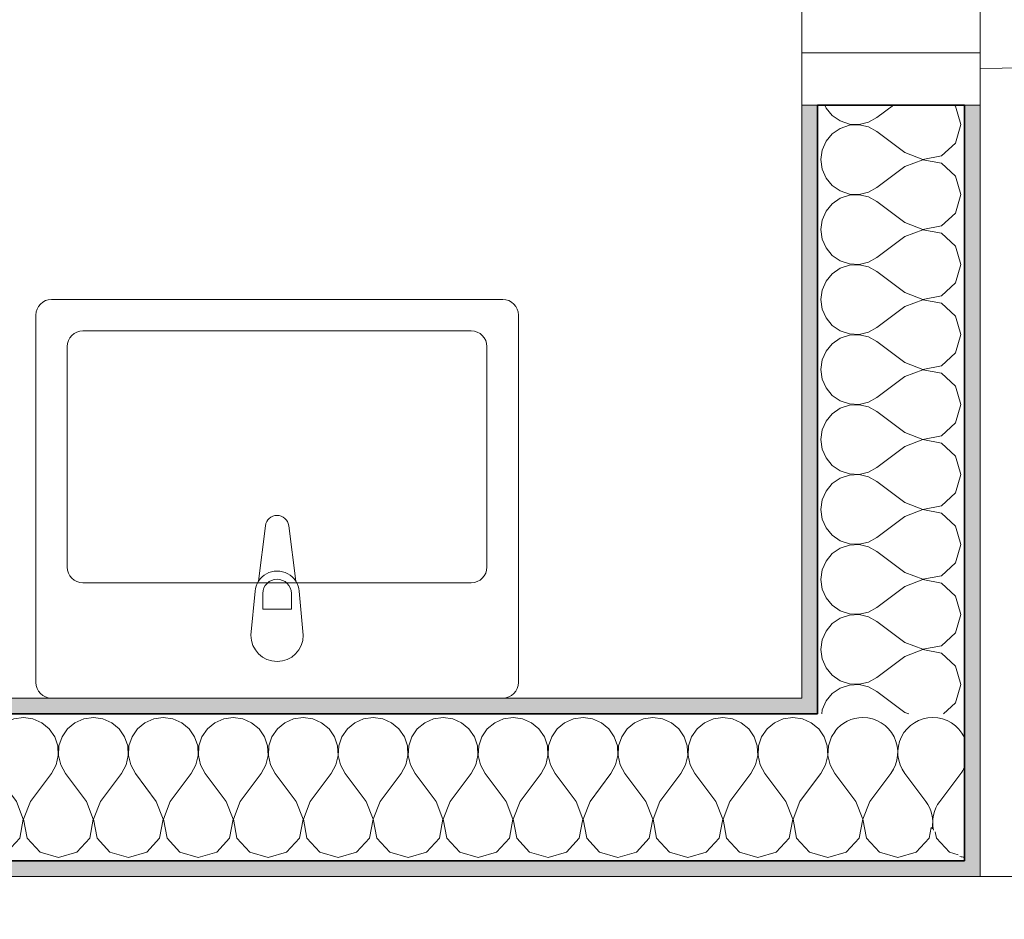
# Model space of a CAD drawing. Header units: centimetres. Extents: x -7.1 to 26.5, y -14.7 to 18.1.
# Tile 102 of 186: x 16.596 to 17.535, y 3.543 to 4.4. Entities that reach past the tile are written whole.
import ezdxf

# ---------------------------------------------------------------- set-up
doc = ezdxf.new("R2010")
doc.units = ezdxf.units.CM
doc.header["$LTSCALE"] = 10
doc.linetypes.add('AUSGEZOGEN', pattern=[0])
for name, color, linetype in [('XR$1$003 Modèles de projet', 7, 'Continuous'), ('XR$1$010 Portes', 7, 'Continuous'), ('XR$1$015 Murs intérieurs', 7, 'Continuous'), ('XR$1$015 Murs intérieurs – Lignes de séparation des couches', 7, 'Continuous'), ('XR$1$065 Mobilier installé', 7, 'Continuous'), ('XR$1$080 Définition des locaux – Contour', 7, 'Continuous'), ('XR$3$015 Murs intérieurs – Hachures des composants', 7, 'Continuous')]:
    doc.layers.add(name, color=color, linetype=linetype)

# ---------------------------------------------------------------- blocks, each defined once
blk = doc.blocks.new('COMPLEXOBJECT_28')
at = {"layer": 'XR$1$065 Mobilier installé', "color": 8, "linetype": 'AUSGEZOGEN', "lineweight": 13, "transparency": 33554687}
for p, q in [((16.62677, 4.1335), (17.05677, 4.1335)), ((16.61177, 3.7685), (16.61177, 4.1185)), ((17.07177, 4.1185), (17.07177, 3.7685)), ((17.05677, 3.7535), (16.62677, 3.7535))]:
    blk.add_line(p, q, dxfattribs=at)
for centre, start, end in [((16.62677, 4.1185), 90, 180), ((17.05677, 4.1185), 0, 90), ((16.62677, 3.7685), 180, 270), ((17.05677, 3.7685), 270, 0)]:
    blk.add_arc(centre, 0.015, start, end, dxfattribs=at)
blk = doc.blocks.new('COMPLEXOBJECT_29')
at = {"layer": 'XR$1$065 Mobilier installé', "color": 8, "linetype": 'AUSGEZOGEN', "lineweight": 13, "transparency": 33554687}
for p, q in [((16.83067, 3.9179), (16.82404, 3.86497)), ((16.8595, 3.86497), (16.85287, 3.9179)), ((16.82077, 3.85546), (16.81677, 3.8135)), ((16.86677, 3.8135), (16.86277, 3.85546))]:
    blk.add_line(p, q, dxfattribs=at)
for centre, radius, start, end in [((16.84177, 3.91651), 0.01119, 7.13892, 172.86108), ((16.84177, 3.85356), 0.02109, 147.22897, 174.83039), ((16.84177, 3.85356), 0.02109, 5.16961, 32.77103), ((16.84177, 3.8135), 0.025, 180, 0)]:
    blk.add_arc(centre, radius, start, end, dxfattribs=at)
blk = doc.blocks.new('COMPLEXOBJECT_254')
at = {"layer": 'XR$3$015 Murs intérieurs – Hachures des composants', "color": 8, "linetype": 'AUSGEZOGEN', "lineweight": 13, "transparency": 33554687}
for p, q in [((17.421, 3.67428), (17.42667, 3.68184)), ((17.46, 3.65517), (17.44, 3.68184)), ((17.47333, 3.65517), (17.49333, 3.68184))]:
    blk.add_line(p, q, dxfattribs=at)
for centre, start, end in [((17.4, 3.70184), 90, 143.00603), ((17.4, 3.70184), 323.1301, 90), ((17.46667, 3.70184), 90, 216.8699), ((17.46667, 3.70184), 25.44047, 90), ((17.46667, 3.70184), 323.1301, 334.55953), ((17.43333, 3.63517), 349.59901, 36.8699), ((17.5, 3.63517), 143.1301, 192.82054), ((17.5, 3.63517), 257.17946, 264.43541)]:
    blk.add_arc(centre, 0.03333, start, end, dxfattribs=at)
blk = doc.blocks.new('COMPLEXOBJECT_255')
at = {"layer": 'XR$3$015 Murs intérieurs – Hachures des composants', "color": 8, "linetype": 'AUSGEZOGEN', "lineweight": 13, "transparency": 33554687}
for p, q in [((16.4, 3.73517), (16.39089, 3.7339)), ((16.40911, 3.7339), (16.4, 3.73517)), ((16.46667, 3.73517), (16.45756, 3.7339)), ((16.47578, 3.7339), (16.46667, 3.73517)), ((16.53333, 3.73517), (16.52422, 3.7339)), ((16.54244, 3.7339), (16.53333, 3.73517)), ((16.6, 3.73517), (16.59089, 3.7339)), ((16.60911, 3.7339), (16.6, 3.73517)), ((16.66667, 3.73517), (16.65756, 3.7339)), ((16.67578, 3.7339), (16.66667, 3.73517)), ((16.73333, 3.73517), (16.72422, 3.7339)), ((16.74244, 3.7339), (16.73333, 3.73517)), ((16.8, 3.73517), (16.79089, 3.7339)), ((16.80911, 3.7339), (16.8, 3.73517)), ((16.86667, 3.73517), (16.85756, 3.7339)), ((16.87578, 3.7339), (16.86667, 3.73517)), ((16.93333, 3.73517), (16.92422, 3.7339)), ((16.94244, 3.7339), (16.93333, 3.73517)), ((17, 3.73517), (16.99089, 3.7339)), ((17.00911, 3.7339), (17, 3.73517)), ((17.06667, 3.73517), (17.05756, 3.7339)), ((17.07578, 3.7339), (17.06667, 3.73517)), ((17.13333, 3.73517), (17.12422, 3.7339)), ((17.14244, 3.7339), (17.13333, 3.73517)), ((17.2, 3.73517), (17.19089, 3.7339)), ((17.20911, 3.7339), (17.2, 3.73517)), ((17.26667, 3.73517), (17.25756, 3.7339)), ((17.27578, 3.7339), (17.26667, 3.73517)), ((17.33333, 3.73517), (17.32422, 3.7339)), ((17.34244, 3.7339), (17.33333, 3.73517)), ((16.34244, 3.7339), (16.34177, 3.734)), ((16.35086, 3.73019), (16.34244, 3.7339)), ((16.35794, 3.72432), (16.35086, 3.73019)), ((16.38248, 3.73019), (16.37539, 3.72432)), ((16.39089, 3.7339), (16.38248, 3.73019)), ((16.41752, 3.73019), (16.40911, 3.7339)), ((16.42461, 3.72432), (16.41752, 3.73019)), ((16.44914, 3.73019), (16.44206, 3.72432)), ((16.45756, 3.7339), (16.44914, 3.73019)), ((16.48419, 3.73019), (16.47578, 3.7339)), ((16.49127, 3.72432), (16.48419, 3.73019)), ((16.51581, 3.73019), (16.50873, 3.72432)), ((16.52422, 3.7339), (16.51581, 3.73019)), ((16.55086, 3.73019), (16.54244, 3.7339)), ((16.55794, 3.72432), (16.55086, 3.73019)), ((16.58248, 3.73019), (16.57539, 3.72432)), ((16.59089, 3.7339), (16.58248, 3.73019)), ((16.61752, 3.73019), (16.60911, 3.7339)), ((16.62461, 3.72432), (16.61752, 3.73019)), ((16.64914, 3.73019), (16.64206, 3.72432)), ((16.65756, 3.7339), (16.64914, 3.73019)), ((16.68419, 3.73019), (16.67578, 3.7339)), ((16.69127, 3.72432), (16.68419, 3.73019)), ((16.71581, 3.73019), (16.70873, 3.72432)), ((16.72422, 3.7339), (16.71581, 3.73019)), ((16.75086, 3.73019), (16.74244, 3.7339)), ((16.75794, 3.72432), (16.75086, 3.73019)), ((16.78248, 3.73019), (16.77539, 3.72432)), ((16.79089, 3.7339), (16.78248, 3.73019)), ((16.81752, 3.73019), (16.80911, 3.7339)), ((16.82461, 3.72432), (16.81752, 3.73019)), ((16.84914, 3.73019), (16.84206, 3.72432)), ((16.85756, 3.7339), (16.84914, 3.73019)), ((16.88419, 3.73019), (16.87578, 3.7339)), ((16.89127, 3.72432), (16.88419, 3.73019)), ((16.91581, 3.73019), (16.90873, 3.72432)), ((16.92422, 3.7339), (16.91581, 3.73019)), ((16.95086, 3.73019), (16.94244, 3.7339)), ((16.95794, 3.72432), (16.95086, 3.73019)), ((16.98248, 3.73019), (16.97539, 3.72432)), ((16.99089, 3.7339), (16.98248, 3.73019)), ((17.01752, 3.73019), (17.00911, 3.7339)), ((17.02461, 3.72432), (17.01752, 3.73019)), ((17.04914, 3.73019), (17.04206, 3.72432)), ((17.05756, 3.7339), (17.04914, 3.73019)), ((17.08419, 3.73019), (17.07578, 3.7339)), ((17.09127, 3.72432), (17.08419, 3.73019)), ((17.11581, 3.73019), (17.10873, 3.72432)), ((17.12422, 3.7339), (17.11581, 3.73019)), ((17.15086, 3.73019), (17.14244, 3.7339)), ((17.15794, 3.72432), (17.15086, 3.73019)), ((17.18248, 3.73019), (17.17539, 3.72432)), ((17.19089, 3.7339), (17.18248, 3.73019)), ((17.21752, 3.73019), (17.20911, 3.7339)), ((17.22461, 3.72432), (17.21752, 3.73019)), ((17.24914, 3.73019), (17.24206, 3.72432)), ((17.25756, 3.7339), (17.24914, 3.73019)), ((17.28419, 3.73019), (17.27578, 3.7339)), ((17.29127, 3.72432), (17.28419, 3.73019)), ((17.31581, 3.73019), (17.30873, 3.72432)), ((17.32422, 3.7339), (17.31581, 3.73019)), ((17.35086, 3.73019), (17.34244, 3.7339)), ((17.35677, 3.72529), (17.35086, 3.73019)), ((16.36315, 3.71674), (16.35794, 3.72432)), ((16.36609, 3.70803), (16.36315, 3.71674)), ((16.37019, 3.71674), (16.36725, 3.70803)), ((16.37539, 3.72432), (16.37019, 3.71674)), ((16.42981, 3.71674), (16.42461, 3.72432)), ((16.43275, 3.70803), (16.42981, 3.71674)), ((16.43685, 3.71674), (16.43391, 3.70803)), ((16.44206, 3.72432), (16.43685, 3.71674)), ((16.49648, 3.71674), (16.49127, 3.72432)), ((16.49942, 3.70803), (16.49648, 3.71674)), ((16.50352, 3.71674), (16.50058, 3.70803)), ((16.50873, 3.72432), (16.50352, 3.71674)), ((16.56315, 3.71674), (16.55794, 3.72432)), ((16.56609, 3.70803), (16.56315, 3.71674)), ((16.57019, 3.71674), (16.56725, 3.70803)), ((16.57539, 3.72432), (16.57019, 3.71674)), ((16.62981, 3.71674), (16.62461, 3.72432)), ((16.63275, 3.70803), (16.62981, 3.71674)), ((16.63685, 3.71674), (16.63391, 3.70803)), ((16.64206, 3.72432), (16.63685, 3.71674)), ((16.69648, 3.71674), (16.69127, 3.72432)), ((16.69942, 3.70803), (16.69648, 3.71674)), ((16.70352, 3.71674), (16.70058, 3.70803)), ((16.70873, 3.72432), (16.70352, 3.71674)), ((16.76315, 3.71674), (16.75794, 3.72432)), ((16.76609, 3.70803), (16.76315, 3.71674)), ((16.77019, 3.71674), (16.76725, 3.70803)), ((16.77539, 3.72432), (16.77019, 3.71674)), ((16.82981, 3.71674), (16.82461, 3.72432)), ((16.83275, 3.70803), (16.82981, 3.71674)), ((16.83685, 3.71674), (16.83391, 3.70803)), ((16.84206, 3.72432), (16.83685, 3.71674)), ((16.89648, 3.71674), (16.89127, 3.72432)), ((16.89942, 3.70803), (16.89648, 3.71674)), ((16.90352, 3.71674), (16.90058, 3.70803)), ((16.90873, 3.72432), (16.90352, 3.71674)), ((16.96315, 3.71674), (16.95794, 3.72432)), ((16.96609, 3.70803), (16.96315, 3.71674)), ((16.97019, 3.71674), (16.96725, 3.70803)), ((16.97539, 3.72432), (16.97019, 3.71674)), ((17.02981, 3.71674), (17.02461, 3.72432)), ((17.03275, 3.70803), (17.02981, 3.71674)), ((17.03685, 3.71674), (17.03391, 3.70803)), ((17.04206, 3.72432), (17.03685, 3.71674)), ((17.09648, 3.71674), (17.09127, 3.72432)), ((17.09942, 3.70803), (17.09648, 3.71674)), ((17.10352, 3.71674), (17.10058, 3.70803)), ((17.10873, 3.72432), (17.10352, 3.71674)), ((17.16315, 3.71674), (17.15794, 3.72432)), ((17.16609, 3.70803), (17.16315, 3.71674)), ((17.17019, 3.71674), (17.16725, 3.70803)), ((17.17539, 3.72432), (17.17019, 3.71674)), ((17.22981, 3.71674), (17.22461, 3.72432)), ((17.23275, 3.70803), (17.22981, 3.71674)), ((17.23685, 3.71674), (17.23391, 3.70803)), ((17.24206, 3.72432), (17.23685, 3.71674)), ((17.29648, 3.71674), (17.29127, 3.72432)), ((17.29942, 3.70803), (17.29648, 3.71674)), ((17.30352, 3.71674), (17.30058, 3.70803)), ((17.30873, 3.72432), (17.30352, 3.71674)), ((16.36653, 3.69884), (16.36609, 3.70803)), ((16.36725, 3.70803), (16.3668, 3.69884)), ((16.4332, 3.69884), (16.43275, 3.70803)), ((16.43391, 3.70803), (16.43347, 3.69884)), ((16.49987, 3.69884), (16.49942, 3.70803)), ((16.50058, 3.70803), (16.50013, 3.69884)), ((16.56653, 3.69884), (16.56609, 3.70803)), ((16.56725, 3.70803), (16.5668, 3.69884)), ((16.6332, 3.69884), (16.63275, 3.70803)), ((16.63391, 3.70803), (16.63347, 3.69884)), ((16.69987, 3.69884), (16.69942, 3.70803)), ((16.70058, 3.70803), (16.70013, 3.69884)), ((16.76653, 3.69884), (16.76609, 3.70803)), ((16.76725, 3.70803), (16.7668, 3.69884)), ((16.8332, 3.69884), (16.83275, 3.70803)), ((16.83391, 3.70803), (16.83347, 3.69884)), ((16.89987, 3.69884), (16.89942, 3.70803)), ((16.90058, 3.70803), (16.90013, 3.69884)), ((16.96653, 3.69884), (16.96609, 3.70803)), ((16.96725, 3.70803), (16.9668, 3.69884)), ((17.0332, 3.69884), (17.03275, 3.70803)), ((17.03391, 3.70803), (17.03347, 3.69884)), ((17.09987, 3.69884), (17.09942, 3.70803)), ((17.10058, 3.70803), (17.10013, 3.69884)), ((17.16653, 3.69884), (17.16609, 3.70803)), ((17.16725, 3.70803), (17.1668, 3.69884)), ((17.2332, 3.69884), (17.23275, 3.70803)), ((17.23391, 3.70803), (17.23347, 3.69884)), ((17.29987, 3.69884), (17.29942, 3.70803)), ((17.30058, 3.70803), (17.30013, 3.69884)), ((16.36445, 3.68989), (16.36653, 3.69884)), ((16.3668, 3.69884), (16.36888, 3.68989)), ((16.43112, 3.68989), (16.4332, 3.69884)), ((16.43347, 3.69884), (16.43555, 3.68989)), ((16.49778, 3.68989), (16.49987, 3.69884)), ((16.50013, 3.69884), (16.50222, 3.68989)), ((16.56445, 3.68989), (16.56653, 3.69884)), ((16.5668, 3.69884), (16.56888, 3.68989)), ((16.63112, 3.68989), (16.6332, 3.69884)), ((16.63347, 3.69884), (16.63555, 3.68989)), ((16.69778, 3.68989), (16.69987, 3.69884)), ((16.70013, 3.69884), (16.70222, 3.68989)), ((16.76445, 3.68989), (16.76653, 3.69884)), ((16.7668, 3.69884), (16.76888, 3.68989)), ((16.83112, 3.68989), (16.8332, 3.69884)), ((16.83347, 3.69884), (16.83555, 3.68989)), ((16.89778, 3.68989), (16.89987, 3.69884)), ((16.90013, 3.69884), (16.90222, 3.68989)), ((16.96445, 3.68989), (16.96653, 3.69884)), ((16.9668, 3.69884), (16.96888, 3.68989)), ((17.03112, 3.68989), (17.0332, 3.69884)), ((17.03347, 3.69884), (17.03555, 3.68989)), ((17.09778, 3.68989), (17.09987, 3.69884)), ((17.10013, 3.69884), (17.10222, 3.68989)), ((17.16445, 3.68989), (17.16653, 3.69884)), ((17.1668, 3.69884), (17.16888, 3.68989)), ((17.23112, 3.68989), (17.2332, 3.69884)), ((17.23347, 3.69884), (17.23555, 3.68989)), ((17.29778, 3.68989), (17.29987, 3.69884)), ((17.30013, 3.69884), (17.30222, 3.68989)), ((16.36, 3.68184), (16.36445, 3.68989)), ((16.36888, 3.68989), (16.37333, 3.68184)), ((16.42667, 3.68184), (16.43112, 3.68989)), ((16.43555, 3.68989), (16.44, 3.68184)), ((16.49333, 3.68184), (16.49778, 3.68989)), ((16.50222, 3.68989), (16.50667, 3.68184)), ((16.56, 3.68184), (16.56445, 3.68989)), ((16.56888, 3.68989), (16.57333, 3.68184)), ((16.62667, 3.68184), (16.63112, 3.68989)), ((16.63555, 3.68989), (16.64, 3.68184)), ((16.69333, 3.68184), (16.69778, 3.68989)), ((16.70222, 3.68989), (16.70667, 3.68184)), ((16.76, 3.68184), (16.76445, 3.68989)), ((16.76888, 3.68989), (16.77333, 3.68184)), ((16.82667, 3.68184), (16.83112, 3.68989)), ((16.83555, 3.68989), (16.84, 3.68184)), ((16.89333, 3.68184), (16.89778, 3.68989)), ((16.90222, 3.68989), (16.90667, 3.68184)), ((16.96, 3.68184), (16.96445, 3.68989)), ((16.96888, 3.68989), (16.97333, 3.68184)), ((17.02667, 3.68184), (17.03112, 3.68989)), ((17.03555, 3.68989), (17.04, 3.68184)), ((17.09333, 3.68184), (17.09778, 3.68989)), ((17.10222, 3.68989), (17.10667, 3.68184)), ((17.16, 3.68184), (17.16445, 3.68989)), ((17.16888, 3.68989), (17.17333, 3.68184)), ((17.22667, 3.68184), (17.23112, 3.68989)), ((17.23555, 3.68989), (17.24, 3.68184)), ((17.29333, 3.68184), (17.29778, 3.68989)), ((17.30222, 3.68989), (17.30667, 3.68184)), ((16.34177, 3.65753), (16.36, 3.68184)), ((16.39333, 3.65517), (16.37333, 3.68184)), ((16.40667, 3.65517), (16.42667, 3.68184)), ((16.46, 3.65517), (16.44, 3.68184)), ((16.47333, 3.65517), (16.49333, 3.68184)), ((16.52667, 3.65517), (16.50667, 3.68184)), ((16.54, 3.65517), (16.56, 3.68184)), ((16.59333, 3.65517), (16.57333, 3.68184)), ((16.60667, 3.65517), (16.62667, 3.68184)), ((16.66, 3.65517), (16.64, 3.68184)), ((16.67333, 3.65517), (16.69333, 3.68184)), ((16.72667, 3.65517), (16.70667, 3.68184)), ((16.74, 3.65517), (16.76, 3.68184)), ((16.79333, 3.65517), (16.77333, 3.68184)), ((16.80667, 3.65517), (16.82667, 3.68184)), ((16.86, 3.65517), (16.84, 3.68184)), ((16.87333, 3.65517), (16.89333, 3.68184)), ((16.92667, 3.65517), (16.90667, 3.68184)), ((16.94, 3.65517), (16.96, 3.68184)), ((16.99333, 3.65517), (16.97333, 3.68184)), ((17.00667, 3.65517), (17.02667, 3.68184)), ((17.06, 3.65517), (17.04, 3.68184)), ((17.07333, 3.65517), (17.09333, 3.68184)), ((17.12667, 3.65517), (17.10667, 3.68184)), ((17.14, 3.65517), (17.16, 3.68184)), ((17.19333, 3.65517), (17.17333, 3.68184)), ((17.20667, 3.65517), (17.22667, 3.68184)), ((17.26, 3.65517), (17.24, 3.68184)), ((17.27333, 3.65517), (17.29333, 3.68184)), ((17.32667, 3.65517), (17.30667, 3.68184)), ((17.34, 3.65517), (17.35677, 3.67753)), ((16.39987, 3.63816), (16.39333, 3.65517)), ((16.40667, 3.65517), (16.40013, 3.63816)), ((16.46653, 3.63816), (16.46, 3.65517)), ((16.47333, 3.65517), (16.4668, 3.63816)), ((16.5332, 3.63816), (16.52667, 3.65517)), ((16.54, 3.65517), (16.53347, 3.63816)), ((16.59987, 3.63816), (16.59333, 3.65517)), ((16.60667, 3.65517), (16.60013, 3.63816)), ((16.66653, 3.63816), (16.66, 3.65517)), ((16.67333, 3.65517), (16.6668, 3.63816)), ((16.7332, 3.63816), (16.72667, 3.65517)), ((16.74, 3.65517), (16.73347, 3.63816)), ((16.79987, 3.63816), (16.79333, 3.65517)), ((16.80667, 3.65517), (16.80013, 3.63816)), ((16.86653, 3.63816), (16.86, 3.65517)), ((16.87333, 3.65517), (16.8668, 3.63816)), ((16.9332, 3.63816), (16.92667, 3.65517)), ((16.94, 3.65517), (16.93347, 3.63816)), ((16.99987, 3.63816), (16.99333, 3.65517)), ((17.00667, 3.65517), (17.00013, 3.63816)), ((17.06653, 3.63816), (17.06, 3.65517)), ((17.07333, 3.65517), (17.0668, 3.63816)), ((17.1332, 3.63816), (17.12667, 3.65517)), ((17.14, 3.65517), (17.13347, 3.63816)), ((17.19987, 3.63816), (17.19333, 3.65517)), ((17.20667, 3.65517), (17.20013, 3.63816)), ((17.26653, 3.63816), (17.26, 3.65517)), ((17.27333, 3.65517), (17.2668, 3.63816)), ((17.3332, 3.63816), (17.32667, 3.65517)), ((17.34, 3.65517), (17.33347, 3.63816)), ((16.39648, 3.62026), (16.39987, 3.63816)), ((16.40013, 3.63816), (16.40352, 3.62026)), ((16.46315, 3.62026), (16.46653, 3.63816)), ((16.4668, 3.63816), (16.47019, 3.62026)), ((16.52981, 3.62026), (16.5332, 3.63816)), ((16.53347, 3.63816), (16.53685, 3.62026)), ((16.59648, 3.62026), (16.59987, 3.63816)), ((16.60013, 3.63816), (16.60352, 3.62026)), ((16.66315, 3.62026), (16.66653, 3.63816)), ((16.6668, 3.63816), (16.67019, 3.62026)), ((16.72981, 3.62026), (16.7332, 3.63816)), ((16.73347, 3.63816), (16.73685, 3.62026)), ((16.79648, 3.62026), (16.79987, 3.63816)), ((16.80013, 3.63816), (16.80352, 3.62026)), ((16.86315, 3.62026), (16.86653, 3.63816)), ((16.8668, 3.63816), (16.87019, 3.62026)), ((16.92981, 3.62026), (16.9332, 3.63816)), ((16.93347, 3.63816), (16.93685, 3.62026)), ((16.99648, 3.62026), (16.99987, 3.63816)), ((17.00013, 3.63816), (17.00352, 3.62026)), ((17.06315, 3.62026), (17.06653, 3.63816)), ((17.0668, 3.63816), (17.07019, 3.62026)), ((17.12981, 3.62026), (17.1332, 3.63816)), ((17.13347, 3.63816), (17.13685, 3.62026)), ((17.19648, 3.62026), (17.19987, 3.63816)), ((17.20013, 3.63816), (17.20352, 3.62026)), ((17.26315, 3.62026), (17.26653, 3.63816)), ((17.2668, 3.63816), (17.27019, 3.62026)), ((17.32981, 3.62026), (17.3332, 3.63816)), ((17.33347, 3.63816), (17.33685, 3.62026)), ((16.34177, 3.61488), (16.34914, 3.60682)), ((16.38419, 3.60682), (16.39648, 3.62026)), ((16.40352, 3.62026), (16.41581, 3.60682)), ((16.45086, 3.60682), (16.46315, 3.62026)), ((16.47019, 3.62026), (16.48248, 3.60682)), ((16.51752, 3.60682), (16.52981, 3.62026)), ((16.53685, 3.62026), (16.54914, 3.60682)), ((16.58419, 3.60682), (16.59648, 3.62026)), ((16.60352, 3.62026), (16.61581, 3.60682)), ((16.65086, 3.60682), (16.66315, 3.62026)), ((16.67019, 3.62026), (16.68248, 3.60682)), ((16.71752, 3.60682), (16.72981, 3.62026)), ((16.73685, 3.62026), (16.74914, 3.60682)), ((16.78419, 3.60682), (16.79648, 3.62026)), ((16.80352, 3.62026), (16.81581, 3.60682)), ((16.85086, 3.60682), (16.86315, 3.62026)), ((16.87019, 3.62026), (16.88248, 3.60682)), ((16.91752, 3.60682), (16.92981, 3.62026)), ((16.93685, 3.62026), (16.94914, 3.60682)), ((16.98419, 3.60682), (16.99648, 3.62026)), ((17.00352, 3.62026), (17.01581, 3.60682)), ((17.05086, 3.60682), (17.06315, 3.62026)), ((17.07019, 3.62026), (17.08248, 3.60682)), ((17.11752, 3.60682), (17.12981, 3.62026)), ((17.13685, 3.62026), (17.14914, 3.60682)), ((17.18419, 3.60682), (17.19648, 3.62026)), ((17.20352, 3.62026), (17.21581, 3.60682)), ((17.25086, 3.60682), (17.26315, 3.62026)), ((17.27019, 3.62026), (17.28248, 3.60682)), ((17.31752, 3.60682), (17.32981, 3.62026)), ((17.33685, 3.62026), (17.34914, 3.60682)), ((16.34914, 3.60682), (16.36667, 3.60184)), ((16.36667, 3.60184), (16.38419, 3.60682)), ((16.41581, 3.60682), (16.43333, 3.60184)), ((16.43333, 3.60184), (16.45086, 3.60682)), ((16.48248, 3.60682), (16.5, 3.60184)), ((16.5, 3.60184), (16.51752, 3.60682)), ((16.54914, 3.60682), (16.56667, 3.60184)), ((16.56667, 3.60184), (16.58419, 3.60682)), ((16.61581, 3.60682), (16.63333, 3.60184)), ((16.63333, 3.60184), (16.65086, 3.60682)), ((16.68248, 3.60682), (16.7, 3.60184)), ((16.7, 3.60184), (16.71752, 3.60682)), ((16.74914, 3.60682), (16.76667, 3.60184)), ((16.76667, 3.60184), (16.78419, 3.60682)), ((16.81581, 3.60682), (16.83333, 3.60184)), ((16.83333, 3.60184), (16.85086, 3.60682)), ((16.88248, 3.60682), (16.9, 3.60184)), ((16.9, 3.60184), (16.91752, 3.60682)), ((16.94914, 3.60682), (16.96667, 3.60184)), ((16.96667, 3.60184), (16.98419, 3.60682)), ((17.01581, 3.60682), (17.03333, 3.60184)), ((17.03333, 3.60184), (17.05086, 3.60682)), ((17.08248, 3.60682), (17.1, 3.60184)), ((17.1, 3.60184), (17.11752, 3.60682)), ((17.14914, 3.60682), (17.16667, 3.60184)), ((17.16667, 3.60184), (17.18419, 3.60682)), ((17.21581, 3.60682), (17.23333, 3.60184)), ((17.23333, 3.60184), (17.25086, 3.60682)), ((17.28248, 3.60682), (17.3, 3.60184)), ((17.3, 3.60184), (17.31752, 3.60682)), ((17.34914, 3.60682), (17.35677, 3.60465))]:
    blk.add_line(p, q, dxfattribs=at)
blk = doc.blocks.new('COMPLEXOBJECT_256')
at = {"layer": 'XR$3$015 Murs intérieurs – Hachures des composants', "color": 8, "linetype": 'AUSGEZOGEN', "lineweight": 13, "transparency": 33554687}
for p, q in [((17.35794, 3.72432), (17.35677, 3.72529)), ((17.36315, 3.71674), (17.35794, 3.72432)), ((17.36609, 3.70803), (17.36315, 3.71674)), ((17.37019, 3.71674), (17.36725, 3.70803)), ((17.37358, 3.72169), (17.37019, 3.71674)), ((17.36653, 3.69884), (17.36609, 3.70803)), ((17.36725, 3.70803), (17.3668, 3.69884)), ((17.36445, 3.68989), (17.36653, 3.69884)), ((17.3668, 3.69884), (17.36888, 3.68989)), ((17.36, 3.68184), (17.36445, 3.68989)), ((17.36888, 3.68989), (17.37333, 3.68184)), ((17.35677, 3.67753), (17.36, 3.68184)), ((17.39333, 3.65517), (17.37333, 3.68184)), ((17.40667, 3.65517), (17.421, 3.67428)), ((17.39987, 3.63816), (17.39333, 3.65517)), ((17.40667, 3.65517), (17.40013, 3.63816)), ((17.39648, 3.62026), (17.39987, 3.63816)), ((17.40013, 3.63816), (17.40352, 3.62026)), ((17.46315, 3.62026), (17.46503, 3.63024)), ((17.46906, 3.62621), (17.47019, 3.62026)), ((17.38419, 3.60682), (17.39648, 3.62026)), ((17.40352, 3.62026), (17.41581, 3.60682)), ((17.45086, 3.60682), (17.46315, 3.62026)), ((17.47019, 3.62026), (17.48248, 3.60682)), ((17.35677, 3.60465), (17.36667, 3.60184)), ((17.36667, 3.60184), (17.38419, 3.60682)), ((17.41581, 3.60682), (17.43333, 3.60184)), ((17.43333, 3.60184), (17.45086, 3.60682)), ((17.48248, 3.60682), (17.49083, 3.60444))]:
    blk.add_line(p, q, dxfattribs=at)
blk = doc.blocks.new('COMPLEXOBJECT_261')
at = {"layer": 'XR$3$015 Murs intérieurs – Hachures des composants', "color": 8, "linetype": 'AUSGEZOGEN', "lineweight": 13, "transparency": 33554687}
for p, q in [((17.36389, 4.3185), (17.36508, 4.31581)), ((17.42922, 4.3185), (17.41343, 4.30667)), ((17.48846, 4.31752), (17.48738, 4.3185)), ((17.49343, 4.3), (17.48846, 4.31752)), ((17.36508, 4.31581), (17.37095, 4.30873)), ((17.37095, 4.30873), (17.37853, 4.30352)), ((17.37853, 4.30352), (17.38724, 4.30058)), ((17.38724, 4.29942), (17.37853, 4.29648)), ((17.38724, 4.30058), (17.39643, 4.30013)), ((17.39643, 4.29987), (17.38724, 4.29942)), ((17.39643, 4.30013), (17.40539, 4.30222)), ((17.40539, 4.29778), (17.39643, 4.29987)), ((17.40539, 4.30222), (17.41343, 4.30667)), ((17.48846, 4.28248), (17.49343, 4.3)), ((17.37095, 4.29127), (17.36508, 4.28419)), ((17.37853, 4.29648), (17.37095, 4.29127)), ((17.41343, 4.29333), (17.40539, 4.29778)), ((17.4401, 4.27333), (17.41343, 4.29333)), ((17.36508, 4.28419), (17.36137, 4.27578)), ((17.47501, 4.27019), (17.48846, 4.28248)), ((17.36137, 4.27578), (17.3601, 4.26667)), ((17.4401, 4.27333), (17.45711, 4.2668)), ((17.45711, 4.2668), (17.47501, 4.27019)), ((17.3601, 4.26667), (17.36137, 4.25756)), ((17.45711, 4.26653), (17.4401, 4.26)), ((17.47501, 4.26315), (17.45711, 4.26653)), ((17.48846, 4.25086), (17.47501, 4.26315)), ((17.36137, 4.25756), (17.36508, 4.24914)), ((17.4401, 4.26), (17.41343, 4.24)), ((17.36508, 4.24914), (17.37095, 4.24206)), ((17.37095, 4.24206), (17.37853, 4.23685)), ((17.49343, 4.23333), (17.48846, 4.25086)), ((17.37853, 4.23685), (17.38724, 4.23391)), ((17.38724, 4.23275), (17.37853, 4.22981)), ((17.38724, 4.23391), (17.39643, 4.23347)), ((17.39643, 4.2332), (17.38724, 4.23275)), ((17.39643, 4.23347), (17.40539, 4.23555)), ((17.40539, 4.23112), (17.39643, 4.2332)), ((17.40539, 4.23555), (17.41343, 4.24)), ((17.48846, 4.21581), (17.49343, 4.23333)), ((17.37095, 4.22461), (17.36508, 4.21752)), ((17.37853, 4.22981), (17.37095, 4.22461)), ((17.41343, 4.22667), (17.40539, 4.23112)), ((17.4401, 4.20667), (17.41343, 4.22667)), ((17.36508, 4.21752), (17.36137, 4.20911)), ((17.47501, 4.20352), (17.48846, 4.21581)), ((17.36137, 4.20911), (17.3601, 4.2)), ((17.4401, 4.20667), (17.45711, 4.20013)), ((17.3601, 4.2), (17.36137, 4.19089)), ((17.45711, 4.19987), (17.4401, 4.19333)), ((17.45711, 4.20013), (17.47501, 4.20352)), ((17.47501, 4.19648), (17.45711, 4.19987)), ((17.48846, 4.18419), (17.47501, 4.19648)), ((17.36137, 4.19089), (17.36508, 4.18248)), ((17.4401, 4.19333), (17.41343, 4.17333)), ((17.36508, 4.18248), (17.37095, 4.17539)), ((17.49343, 4.16667), (17.48846, 4.18419)), ((17.37095, 4.17539), (17.37853, 4.17019)), ((17.37853, 4.17019), (17.38724, 4.16725)), ((17.38724, 4.16725), (17.39643, 4.1668)), ((17.39643, 4.16653), (17.38724, 4.16609)), ((17.39643, 4.1668), (17.40539, 4.16888)), ((17.40539, 4.16445), (17.39643, 4.16653)), ((17.40539, 4.16888), (17.41343, 4.17333)), ((17.48846, 4.14914), (17.49343, 4.16667)), ((17.37095, 4.15794), (17.36508, 4.15086)), ((17.37853, 4.16315), (17.37095, 4.15794)), ((17.38724, 4.16609), (17.37853, 4.16315)), ((17.41343, 4.16), (17.40539, 4.16445)), ((17.4401, 4.14), (17.41343, 4.16)), ((17.36508, 4.15086), (17.36137, 4.14244)), ((17.47501, 4.13685), (17.48846, 4.14914)), ((17.36137, 4.14244), (17.3601, 4.13333)), ((17.4401, 4.14), (17.45711, 4.13347)), ((17.3601, 4.13333), (17.36137, 4.12422)), ((17.45711, 4.1332), (17.4401, 4.12667)), ((17.45711, 4.13347), (17.47501, 4.13685)), ((17.47501, 4.12981), (17.45711, 4.1332)), ((17.48846, 4.11752), (17.47501, 4.12981)), ((17.36137, 4.12422), (17.36508, 4.11581)), ((17.4401, 4.12667), (17.41343, 4.10667)), ((17.36508, 4.11581), (17.37095, 4.10873)), ((17.49343, 4.1), (17.48846, 4.11752)), ((17.37095, 4.10873), (17.37853, 4.10352)), ((17.37853, 4.10352), (17.38724, 4.10058)), ((17.39643, 4.10013), (17.40539, 4.10222)), ((17.40539, 4.10222), (17.41343, 4.10667)), ((17.37853, 4.09648), (17.37095, 4.09127)), ((17.38724, 4.09942), (17.37853, 4.09648)), ((17.38724, 4.10058), (17.39643, 4.10013)), ((17.39643, 4.09987), (17.38724, 4.09942)), ((17.40539, 4.09778), (17.39643, 4.09987)), ((17.41343, 4.09333), (17.40539, 4.09778)), ((17.4401, 4.07333), (17.41343, 4.09333)), ((17.48846, 4.08248), (17.49343, 4.1)), ((17.36508, 4.08419), (17.36137, 4.07578)), ((17.37095, 4.09127), (17.36508, 4.08419)), ((17.47501, 4.07019), (17.48846, 4.08248)), ((17.36137, 4.07578), (17.3601, 4.06667)), ((17.4401, 4.07333), (17.45711, 4.0668)), ((17.3601, 4.06667), (17.36137, 4.05756)), ((17.45711, 4.06653), (17.4401, 4.06)), ((17.45711, 4.0668), (17.47501, 4.07019)), ((17.47501, 4.06315), (17.45711, 4.06653)), ((17.36137, 4.05756), (17.36508, 4.04914)), ((17.4401, 4.06), (17.41343, 4.04)), ((17.48846, 4.05086), (17.47501, 4.06315)), ((17.36508, 4.04914), (17.37095, 4.04206)), ((17.49343, 4.03333), (17.48846, 4.05086)), ((17.37095, 4.04206), (17.37853, 4.03685)), ((17.37853, 4.03685), (17.38724, 4.03391)), ((17.39643, 4.03347), (17.40539, 4.03555)), ((17.40539, 4.03555), (17.41343, 4.04)), ((17.37853, 4.02981), (17.37095, 4.02461)), ((17.38724, 4.03275), (17.37853, 4.02981)), ((17.38724, 4.03391), (17.39643, 4.03347)), ((17.39643, 4.0332), (17.38724, 4.03275)), ((17.40539, 4.03112), (17.39643, 4.0332)), ((17.41343, 4.02667), (17.40539, 4.03112)), ((17.4401, 4.00667), (17.41343, 4.02667)), ((17.48846, 4.01581), (17.49343, 4.03333)), ((17.36508, 4.01752), (17.36137, 4.00911)), ((17.37095, 4.02461), (17.36508, 4.01752)), ((17.36137, 4.00911), (17.3601, 4)), ((17.47501, 4.00352), (17.48846, 4.01581)), ((17.3601, 4), (17.36137, 3.99089)), ((17.4401, 4.00667), (17.45711, 4.00013)), ((17.45711, 3.99987), (17.4401, 3.99333)), ((17.45711, 4.00013), (17.47501, 4.00352)), ((17.47501, 3.99648), (17.45711, 3.99987)), ((17.36137, 3.99089), (17.36508, 3.98248)), ((17.4401, 3.99333), (17.41343, 3.97333)), ((17.48846, 3.98419), (17.47501, 3.99648)), ((17.36508, 3.98248), (17.37095, 3.97539)), ((17.49343, 3.96667), (17.48846, 3.98419)), ((17.37095, 3.97539), (17.37853, 3.97019)), ((17.37853, 3.97019), (17.38724, 3.96725)), ((17.40539, 3.96888), (17.41343, 3.97333)), ((17.37853, 3.96315), (17.37095, 3.95794)), ((17.38724, 3.96609), (17.37853, 3.96315)), ((17.38724, 3.96725), (17.39643, 3.9668)), ((17.39643, 3.96653), (17.38724, 3.96609)), ((17.39643, 3.9668), (17.40539, 3.96888)), ((17.40539, 3.96445), (17.39643, 3.96653)), ((17.41343, 3.96), (17.40539, 3.96445)), ((17.48846, 3.94914), (17.49343, 3.96667)), ((17.36508, 3.95086), (17.36137, 3.94244)), ((17.37095, 3.95794), (17.36508, 3.95086)), ((17.4401, 3.94), (17.41343, 3.96)), ((17.36137, 3.94244), (17.3601, 3.93333)), ((17.47501, 3.93685), (17.48846, 3.94914)), ((17.3601, 3.93333), (17.36137, 3.92422)), ((17.4401, 3.94), (17.45711, 3.93347)), ((17.45711, 3.9332), (17.4401, 3.92667)), ((17.45711, 3.93347), (17.47501, 3.93685)), ((17.47501, 3.92981), (17.45711, 3.9332)), ((17.36137, 3.92422), (17.36508, 3.91581)), ((17.4401, 3.92667), (17.41343, 3.90667)), ((17.48846, 3.91752), (17.47501, 3.92981)), ((17.36508, 3.91581), (17.37095, 3.90873)), ((17.49343, 3.9), (17.48846, 3.91752)), ((17.37095, 3.90873), (17.37853, 3.90352)), ((17.40539, 3.90222), (17.41343, 3.90667)), ((17.37853, 3.89648), (17.37095, 3.89127)), ((17.37853, 3.90352), (17.38724, 3.90058)), ((17.38724, 3.89942), (17.37853, 3.89648)), ((17.38724, 3.90058), (17.39643, 3.90013)), ((17.39643, 3.89987), (17.38724, 3.89942)), ((17.39643, 3.90013), (17.40539, 3.90222)), ((17.40539, 3.89778), (17.39643, 3.89987)), ((17.41343, 3.89333), (17.40539, 3.89778)), ((17.48846, 3.88248), (17.49343, 3.9)), ((17.37095, 3.89127), (17.36508, 3.88419)), ((17.4401, 3.87333), (17.41343, 3.89333)), ((17.36137, 3.87578), (17.3601, 3.86667)), ((17.36508, 3.88419), (17.36137, 3.87578)), ((17.47501, 3.87019), (17.48846, 3.88248)), ((17.3601, 3.86667), (17.36137, 3.85756)), ((17.4401, 3.87333), (17.45711, 3.8668)), ((17.45711, 3.86653), (17.4401, 3.86)), ((17.45711, 3.8668), (17.47501, 3.87019)), ((17.47501, 3.86315), (17.45711, 3.86653)), ((17.36137, 3.85756), (17.36508, 3.84914)), ((17.4401, 3.86), (17.41343, 3.84)), ((17.48846, 3.85086), (17.47501, 3.86315)), ((17.36508, 3.84914), (17.37095, 3.84206)), ((17.49343, 3.83333), (17.48846, 3.85086)), ((17.37095, 3.84206), (17.37853, 3.83685)), ((17.40539, 3.83555), (17.41343, 3.84)), ((17.37853, 3.82981), (17.37095, 3.82461)), ((17.37853, 3.83685), (17.38724, 3.83391)), ((17.38724, 3.83275), (17.37853, 3.82981)), ((17.38724, 3.83391), (17.39643, 3.83347)), ((17.39643, 3.8332), (17.38724, 3.83275)), ((17.39643, 3.83347), (17.40539, 3.83555)), ((17.40539, 3.83112), (17.39643, 3.8332)), ((17.41343, 3.82667), (17.40539, 3.83112)), ((17.48846, 3.81581), (17.49343, 3.83333)), ((17.37095, 3.82461), (17.36508, 3.81752)), ((17.4401, 3.80667), (17.41343, 3.82667)), ((17.36508, 3.81752), (17.36137, 3.80911)), ((17.47501, 3.80352), (17.48846, 3.81581)), ((17.36137, 3.80911), (17.3601, 3.8)), ((17.4401, 3.80667), (17.45711, 3.80013)), ((17.45711, 3.80013), (17.47501, 3.80352)), ((17.3601, 3.8), (17.36137, 3.79089)), ((17.4401, 3.79333), (17.41343, 3.77333)), ((17.45711, 3.79987), (17.4401, 3.79333)), ((17.47501, 3.79648), (17.45711, 3.79987)), ((17.48846, 3.78419), (17.47501, 3.79648)), ((17.36137, 3.79089), (17.36508, 3.78248)), ((17.36508, 3.78248), (17.37095, 3.77539)), ((17.49343, 3.76667), (17.48846, 3.78419)), ((17.37095, 3.77539), (17.37853, 3.77019)), ((17.40539, 3.76888), (17.41343, 3.77333)), ((17.37853, 3.76315), (17.37095, 3.75794)), ((17.37853, 3.77019), (17.38724, 3.76725)), ((17.38724, 3.76609), (17.37853, 3.76315)), ((17.38724, 3.76725), (17.39643, 3.7668)), ((17.39643, 3.76653), (17.38724, 3.76609)), ((17.39643, 3.7668), (17.40539, 3.76888)), ((17.40539, 3.76445), (17.39643, 3.76653)), ((17.41343, 3.76), (17.40539, 3.76445)), ((17.48846, 3.74914), (17.49343, 3.76667)), ((17.37095, 3.75794), (17.36508, 3.75086)), ((17.4401, 3.74), (17.41343, 3.76)), ((17.36508, 3.75086), (17.36137, 3.74244)), ((17.47682, 3.7385), (17.48846, 3.74914)), ((17.36137, 3.74244), (17.36082, 3.7385)), ((17.4401, 3.74), (17.444, 3.7385))]:
    blk.add_line(p, q, dxfattribs=at)

msp = doc.modelspace()

# ---------------------------------------------------------------- hatches: boundary and pattern name
at = {"layer": 'XR$3$015 Murs intérieurs – Hachures des composants', "linetype": 'AUSGEZOGEN', "lineweight": 13, "true_color": 0x202020, "transparency": 33554687}
for points in [[(17.34177, 3.7535), (17.35677, 3.7535), (17.35677, 4.3185), (17.34177, 4.3185)], [(17.49677, 4.3185), (17.49677, 3.5985), (17.51177, 3.5985), (17.51177, 4.3185)], [(17.34177, 3.7535), (16.34177, 3.7535), (16.34177, 3.7385), (17.34177, 3.7385)], [(17.34177, 3.7535), (17.35677, 3.7385), (17.35677, 3.7535)], [(17.34177, 3.7385), (17.35677, 3.7385), (17.34177, 3.7535)], [(17.49677, 3.5985), (16.34177, 3.5985), (16.34177, 3.5835), (17.49677, 3.5835)], [(17.49677, 3.5985), (17.51177, 3.5835), (17.51177, 3.5985)], [(17.49677, 3.5985), (17.49677, 3.5835), (17.51177, 3.5835)]]:
    msp.add_hatch(color=250, dxfattribs=at).paths.add_polyline_path(points)

# ---------------------------------------------------------------- linework, layer by layer
at = {"layer": 'XR$1$003 Modèles de projet', "color": 254, "linetype": 'AUSGEZOGEN', "lineweight": 13, "transparency": 33554687}
msp.add_line((18.67177, 3.5835), (17.47177, 3.5835), dxfattribs=at)
at = {"layer": 'XR$1$010 Portes', "color": 7, "linetype": 'AUSGEZOGEN', "lineweight": 13, "transparency": 33554687}
for p, q in [((17.34177, 4.3185), (17.34177, 4.3685)), ((17.34177, 4.3685), (17.51177, 4.3685)), ((17.51177, 4.3685), (17.51177, 4.3185)), ((17.51177, 4.3185), (17.34177, 4.3185)), ((17.34177, 4.3185), (17.35677, 4.3185)), ((17.34177, 4.3185), (17.35677, 4.3185)), ((17.35677, 4.3185), (17.49677, 4.3185)), ((17.35677, 4.3185), (17.49677, 4.3185)), ((17.49677, 4.3185), (17.51177, 4.3185)), ((17.49677, 4.3185), (17.51177, 4.3185))]:
    msp.add_line(p, q, dxfattribs=at)
msp.add_arc((17.51177, 5.1735), 0.82, 270, 0, dxfattribs=at)
at = {"layer": 'XR$1$015 Murs intérieurs', "color": 7, "linetype": 'AUSGEZOGEN', "lineweight": 18, "transparency": 33554687}
for p, q in [((17.34177, 4.3185), (17.35677, 4.3185)), ((17.34177, 4.3185), (17.34177, 3.7535)), ((17.49677, 4.3185), (17.51177, 4.3185)), ((17.51177, 3.5985), (17.51177, 4.3185)), ((17.34177, 3.7535), (16.34177, 3.7535)), ((17.51177, 3.5835), (17.51177, 3.5985)), ((16.34177, 3.5835), (17.51177, 3.5835))]:
    msp.add_line(p, q, dxfattribs=at)
at = {"layer": 'XR$1$015 Murs intérieurs', "color": 7, "linetype": 'AUSGEZOGEN', "lineweight": 35, "transparency": 33554687}
msp.add_line((17.35677, 4.3185), (17.49677, 4.3185), dxfattribs=at)
at = {"layer": 'XR$1$015 Murs intérieurs – Lignes de séparation des couches', "color": 7, "linetype": 'AUSGEZOGEN', "lineweight": 35, "transparency": 33554687}
for p, q in [((17.35677, 3.7535), (17.35677, 4.3185)), ((17.49677, 3.7385), (17.49677, 4.3185)), ((17.35677, 3.7385), (17.35677, 3.7535)), ((17.35677, 3.7385), (17.35677, 3.7535)), ((16.34177, 3.7385), (17.34177, 3.7385)), ((17.34177, 3.7385), (17.35677, 3.7385)), ((17.49677, 3.5985), (17.49677, 3.7385)), ((17.49677, 3.5985), (17.49677, 3.7385)), ((16.34177, 3.5985), (17.35677, 3.5985)), ((17.35677, 3.5985), (17.49677, 3.5985))]:
    msp.add_line(p, q, dxfattribs=at)
at = {"layer": 'XR$1$065 Mobilier installé', "color": 8, "linetype": 'AUSGEZOGEN', "lineweight": 13, "transparency": 33554687}
for p, q in [((16.65677, 4.1035), (17.02677, 4.1035)), ((16.64177, 3.8785), (16.64177, 4.0885)), ((17.04177, 4.0885), (17.04177, 3.8785)), ((17.02677, 3.8635), (16.65677, 3.8635)), ((16.82817, 3.83841), (16.82817, 3.85328)), ((16.85537, 3.85328), (16.85537, 3.83841)), ((16.85537, 3.83841), (16.82817, 3.83841))]:
    msp.add_line(p, q, dxfattribs=at)
for centre, radius, start, end in [((16.65677, 4.0885), 0.015, 90, 180), ((17.02677, 4.0885), 0.015, 0, 90), ((16.65677, 3.8785), 0.015, 180, 270), ((17.02677, 3.8785), 0.015, 270, 0), ((16.84177, 3.85356), 0.02109, 32.77103, 147.22897), ((16.84177, 3.85328), 0.0136, 0, 180)]:
    msp.add_arc(centre, radius, start, end, dxfattribs=at)
at = {"layer": 'XR$1$080 Définition des locaux – Contour', "color": 8, "linetype": 'AUSGEZOGEN', "lineweight": 13, "transparency": 33554687}
for points in [[(15.26177, 6.2385), (17.51579, 6.2385), (17.51579, 5.8735), (17.51177, 5.8735), (17.51177, 3.5835), (18.63177, 3.5835), (18.63177, 8.1935), (15.26177, 8.1935), (15.26177, 6.2385)], [(17.34177, 5.8735), (16.34177, 5.8735), (16.34177, 3.7535), (17.34177, 3.7535), (17.34177, 5.8735)], [(16.34177, -3.6465), (22.62177, -3.6465), (22.62177, 3.5835), (18.67177, 3.5835), (17.47177, 3.5835), (16.34177, 3.5835), (16.34177, -3.6465)]]:
    msp.add_lwpolyline(points, close=True, dxfattribs=at)

# ---------------------------------------------------------------- block references
at = {"layer": 'XR$1$065 Mobilier installé', "color": 8, "linetype": 'AUSGEZOGEN', "lineweight": 13, "transparency": 33554687}
for name in ['COMPLEXOBJECT_28', 'COMPLEXOBJECT_29']:
    msp.add_blockref(name, (0, 0), dxfattribs=at)
at = {"layer": 'XR$3$015 Murs intérieurs – Hachures des composants', "color": 8, "linetype": 'AUSGEZOGEN', "lineweight": 13, "transparency": 33554687}
for name in ['COMPLEXOBJECT_261', 'COMPLEXOBJECT_255', 'COMPLEXOBJECT_254', 'COMPLEXOBJECT_256']:
    msp.add_blockref(name, (0, 0), dxfattribs=at)

doc.saveas('drawing.dxf')
